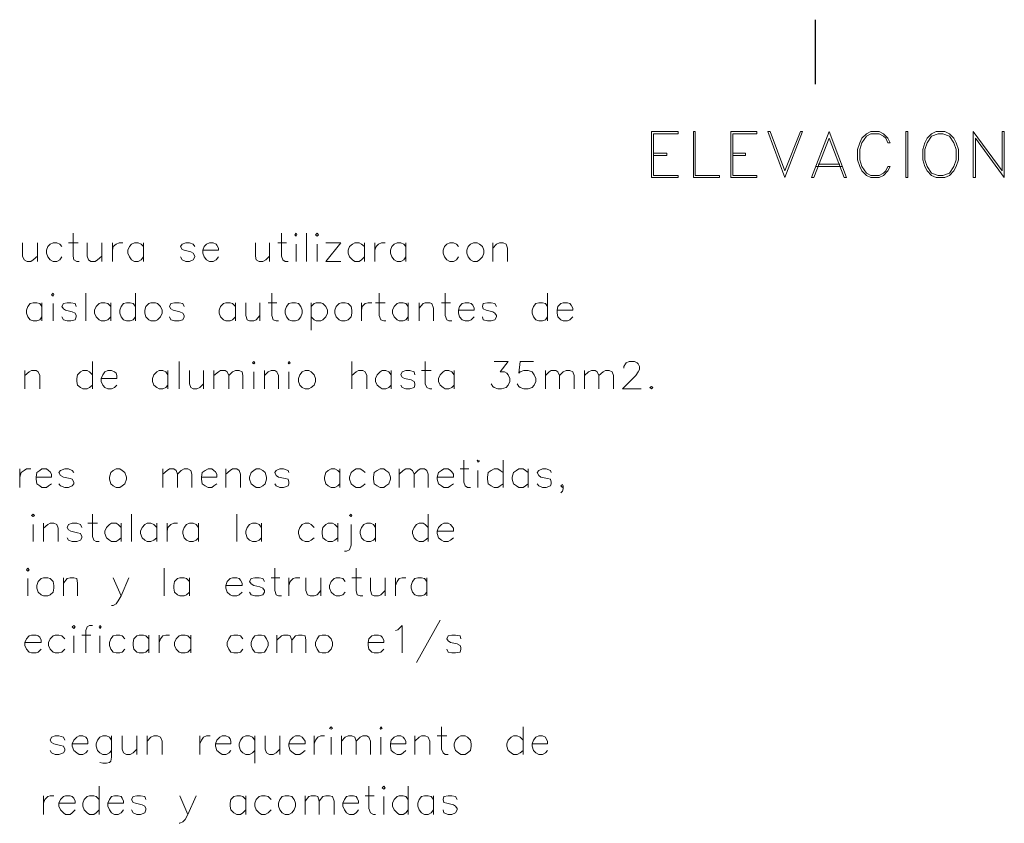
# Paper-space layout 'DGE_BT_001' of a CAD drawing. Header units: millimetres. Extents: x 8 to 202, y 3 to 294.
# Tile 7 of 18: x 38 to 94, y 98 to 144. Entities that reach past the tile are written whole.
import ezdxf

# ---------------------------------------------------------------- set-up
doc = ezdxf.new("R2010")
doc.units = ezdxf.units.MM
doc.layers.add('DGE_CONTORNOS', color=7, linetype='Continuous', lineweight=0)
doc.layers.add('DGE_DATOS', color=7, linetype='Continuous', lineweight=0)

# ---------------------------------------------------------------- blocks, each defined once
blk = doc.blocks.new('DGE_BT_001')
at = {"layer": 'DGE_CONTORNOS', "lineweight": 30}
blk.add_lwpolyline([(83.3543, 143.6654), (83.3543, 139.9824)], dxfattribs=at)
at = {"layer": 'DGE_CONTORNOS', "lineweight": 13}
for points in [[(73.9987, 137.273), (73.9987, 134.6484)], [(73.9987, 137.273), (75.5227, 137.273)], [(74.1257, 137.146), (75.5227, 137.146), (75.5227, 137.273)], [(76.4117, 134.6484), (76.4117, 137.273), (76.4963, 137.273), (76.4963, 134.7754), (77.8933, 134.7754), (77.8933, 134.6484), (76.4117, 134.6484)], [(78.5283, 137.273), (78.5283, 134.6484)], [(78.5283, 137.273), (80.01, 137.273)], [(78.6553, 137.146), (80.01, 137.146), (80.01, 137.273)], [(81.6187, 134.6484), (80.645, 137.273), (80.772, 137.273), (81.6187, 135.0294)], [(82.6347, 137.273), (82.5077, 137.273), (81.6187, 135.0294)], [(82.6347, 137.273), (81.6187, 134.6484)], [(84.1587, 137.273), (83.1427, 134.6484)], [(84.1587, 136.892), (85.0053, 134.6484), (85.1323, 134.6484), (84.1587, 137.273)], [(87.63, 136.638), (87.503, 136.892), (87.249, 137.146), (86.995, 137.273), (86.5293, 137.273), (86.2753, 137.146), (86.0213, 136.892), (85.8943, 136.638), (85.7673, 136.257), (85.7673, 135.6644), (85.8943, 135.2834), (86.0213, 135.0294), (86.2753, 134.7754), (86.5293, 134.6484), (86.995, 134.6484), (87.249, 134.7754), (87.503, 135.0294), (87.63, 135.2834)], [(88.519, 137.273), (88.519, 134.6484), (88.646, 134.6484)], [(88.519, 137.273), (88.646, 137.273), (88.646, 134.6484)], [(90.2547, 137.273), (90.0007, 137.146), (89.7467, 136.892), (89.6197, 136.638), (89.4927, 136.257), (89.4927, 135.6644), (89.6197, 135.2834), (89.7467, 135.0294), (90.0007, 134.7754), (90.2547, 134.6484), (90.7627, 134.6484), (91.0167, 134.7754), (91.2707, 135.0294), (91.3977, 135.2834), (91.5247, 135.6644), (91.5247, 136.257), (91.3977, 136.638), (91.2707, 136.892), (91.0167, 137.146), (90.7627, 137.273), (90.2547, 137.273)], [(92.3713, 137.273), (92.3713, 134.6484)], [(92.3713, 137.273), (94.0223, 135.0294), (94.0223, 137.273), (94.1493, 137.273), (94.1493, 134.6484)], [(74.1257, 137.146), (74.1257, 134.7754)], [(78.6553, 137.146), (78.6553, 134.7754)], [(84.1587, 136.892), (83.2697, 134.6484), (83.1427, 134.6484)], [(87.63, 136.638), (87.503, 136.638), (87.376, 136.892), (87.249, 137.019), (86.995, 137.146), (86.5293, 137.146), (86.2753, 137.019), (86.0213, 136.638), (85.8943, 136.257), (85.8943, 135.6644), (86.0213, 135.2834), (86.2753, 134.9024), (86.5293, 134.7754), (86.995, 134.7754), (87.249, 134.9024), (87.376, 135.0294), (87.503, 135.2834), (87.63, 135.2834)], [(90.3817, 137.146), (90.0007, 137.019), (89.7467, 136.638), (89.6197, 136.257), (89.6197, 135.6644), (89.7467, 135.2834), (90.0007, 134.9024), (90.3817, 134.7754), (90.6357, 134.7754), (91.0167, 134.9024), (91.2707, 135.2834), (91.3977, 135.6644), (91.3977, 136.257), (91.2707, 136.638), (91.0167, 137.019), (90.6357, 137.146), (90.3817, 137.146)], [(92.4983, 136.892), (92.4983, 134.6484), (92.3713, 134.6484)], [(92.4983, 136.892), (94.1493, 134.6484)], [(74.1257, 136.0454), (74.8877, 136.0454), (74.8877, 135.9184), (74.1257, 135.9184)], [(78.6553, 136.0454), (79.375, 136.0454), (79.375, 135.9184), (78.6553, 135.9184)], [(83.3967, 135.2834), (84.8783, 135.2834)], [(83.5237, 135.4104), (84.7513, 135.4104)], [(74.1257, 134.7754), (75.5227, 134.7754), (75.5227, 134.6484), (73.9987, 134.6484)], [(78.6553, 134.7754), (80.01, 134.7754), (80.01, 134.6484), (78.5283, 134.6484)], [(40.9787, 131.4734), (40.9787, 130.161), (41.021, 129.9494), (41.1903, 129.8647), (41.3173, 129.8647)], [(52.8743, 131.4734), (52.8743, 130.161), (52.959, 129.9494), (53.086, 129.8647), (53.2553, 129.8647)], [(53.6363, 131.3887), (53.721, 131.4734), (53.7633, 131.3887), (53.721, 131.304), (53.6363, 131.3887)], [(54.3137, 131.4734), (54.3137, 129.8647)], [(54.8217, 131.3887), (54.9063, 131.4734), (54.991, 131.3887), (54.9063, 131.304), (54.8217, 131.3887)], [(38.1, 130.923), (38.1, 130.161), (38.1847, 129.9494), (38.354, 129.8647), (38.5657, 129.8647), (38.6927, 129.9494), (38.9467, 130.161)], [(38.9467, 130.923), (38.9467, 129.8647)], [(40.3437, 130.7114), (40.2167, 130.8384), (40.0473, 130.923), (39.8357, 130.923), (39.6663, 130.8384), (39.5393, 130.7114), (39.4547, 130.4997), (39.4547, 130.3304), (39.5393, 130.1187), (39.6663, 129.9494), (39.8357, 129.8647), (40.0473, 129.8647), (40.2167, 129.9494), (40.3437, 130.1187)], [(40.7247, 130.923), (41.275, 130.923)], [(41.783, 130.923), (41.783, 130.161), (41.8677, 129.9494), (41.9947, 129.8647), (42.2487, 129.8647), (42.3757, 129.9494), (42.6297, 130.161)], [(42.6297, 130.923), (42.6297, 129.8647)], [(43.2223, 130.923), (43.2223, 129.8647)], [(43.2223, 130.4997), (43.2647, 130.7114), (43.434, 130.8384), (43.6033, 130.923), (43.815, 130.923)], [(45.0003, 130.7114), (44.8733, 130.8384), (44.704, 130.923), (44.4923, 130.923), (44.323, 130.8384), (44.196, 130.7114), (44.1113, 130.4997), (44.1113, 130.3304), (44.196, 130.1187), (44.323, 129.9494), (44.4923, 129.8647), (44.704, 129.8647), (44.8733, 129.9494), (45.0003, 130.1187)], [(45.0003, 130.923), (45.0003, 129.8647)], [(47.9213, 130.7114), (47.8367, 130.8384), (47.625, 130.923), (47.4133, 130.923), (47.2017, 130.8384), (47.117, 130.7114), (47.2017, 130.542), (47.3287, 130.4997), (47.7097, 130.415), (47.8367, 130.3304), (47.9213, 130.161), (47.9213, 130.1187), (47.8367, 129.9494), (47.625, 129.8647), (47.4133, 129.8647), (47.2017, 129.9494), (47.117, 130.1187)], [(48.387, 130.4997), (49.276, 130.4997), (49.276, 130.6267), (49.1913, 130.796), (49.149, 130.8384), (48.9797, 130.923), (48.768, 130.923), (48.5987, 130.8384), (48.4717, 130.7114), (48.387, 130.4997), (48.387, 130.3304), (48.4717, 130.1187), (48.5987, 129.9494), (48.768, 129.8647), (48.9797, 129.8647), (49.149, 129.9494), (49.276, 130.1187)], [(51.3927, 130.923), (51.3927, 130.161), (51.435, 129.9494), (51.6043, 129.8647), (51.816, 129.8647), (51.9853, 129.9494), (52.197, 130.161)], [(52.197, 130.923), (52.197, 129.8647)], [(52.6627, 130.923), (53.1707, 130.923)], [(53.721, 130.8384), (53.721, 129.8647)], [(54.9063, 130.8384), (54.9063, 129.8647)], [(55.4143, 129.8647), (56.261, 130.923), (55.4143, 130.923)], [(57.6157, 130.7114), (57.4463, 130.8384), (57.3193, 130.923), (57.0653, 130.923), (56.9383, 130.8384), (56.769, 130.7114), (56.6843, 130.4997), (56.6843, 130.3304), (56.769, 130.1187), (56.9383, 129.9494), (57.0653, 129.8647), (57.3193, 129.8647), (57.4463, 129.9494), (57.6157, 130.1187)], [(57.6157, 130.923), (57.6157, 129.8647)], [(58.2083, 130.923), (58.2083, 129.8647)], [(58.2083, 130.4997), (58.293, 130.7114), (58.42, 130.8384), (58.5893, 130.923), (58.801, 130.923)], [(59.9863, 130.7114), (59.8593, 130.8384), (59.69, 130.923), (59.4783, 130.923), (59.309, 130.8384), (59.182, 130.7114), (59.0973, 130.4997), (59.0973, 130.3304), (59.182, 130.1187), (59.309, 129.9494), (59.4783, 129.8647), (59.69, 129.8647), (59.8593, 129.9494), (59.9863, 130.1187)], [(59.9863, 130.923), (59.9863, 129.8647)], [(62.992, 130.7114), (62.865, 130.8384), (62.6957, 130.923), (62.484, 130.923), (62.3147, 130.8384), (62.1877, 130.7114), (62.103, 130.4997), (62.103, 130.3304), (62.1877, 130.1187), (62.3147, 129.9494), (62.484, 129.8647), (62.6957, 129.8647), (62.865, 129.9494), (62.992, 130.1187)], [(63.8387, 130.923), (63.6693, 130.8384), (63.5423, 130.7114), (63.4577, 130.4997), (63.4577, 130.3304), (63.5423, 130.1187), (63.6693, 129.9494), (63.8387, 129.8647), (64.0503, 129.8647), (64.1773, 129.9494), (64.3467, 130.1187), (64.4313, 130.3304), (64.4313, 130.4997), (64.3467, 130.7114), (64.1773, 130.8384), (64.0503, 130.923), (63.8387, 130.923)], [(64.9393, 130.923), (64.9393, 129.8647)], [(64.9393, 130.6267), (65.151, 130.8384), (65.3203, 130.923), (65.532, 130.923), (65.7013, 130.8384), (65.786, 130.6267), (65.786, 129.8647)], [(55.4143, 129.8647), (56.261, 129.8647)], [(39.751, 127.9597), (39.8357, 128.0444), (39.878, 127.9597), (39.8357, 127.875), (39.751, 127.9597)], [(41.6983, 128.0444), (41.6983, 126.478)], [(44.5347, 128.0444), (44.5347, 126.478)], [(52.324, 128.0444), (52.324, 126.7744), (52.4087, 126.5204), (52.578, 126.478), (52.705, 126.478)], [(58.4623, 128.0444), (58.4623, 126.7744), (58.547, 126.5204), (58.7163, 126.478), (58.8433, 126.478)], [(62.23, 128.0444), (62.23, 126.7744), (62.3147, 126.5204), (62.4417, 126.478), (62.611, 126.478)], [(68.072, 128.0444), (68.072, 126.478)], [(39.2007, 127.2824), (39.0737, 127.4517), (38.9043, 127.494), (38.6927, 127.494), (38.5233, 127.4517), (38.3963, 127.2824), (38.3117, 127.0707), (38.3117, 126.9014), (38.3963, 126.6897), (38.5233, 126.5204), (38.6927, 126.478), (38.9043, 126.478), (39.0737, 126.5204), (39.2007, 126.6897)], [(39.2007, 127.494), (39.2007, 126.478)], [(39.8357, 127.4517), (39.8357, 126.478)], [(41.148, 127.2824), (41.1057, 127.4517), (40.8517, 127.494), (40.64, 127.494), (40.4283, 127.4517), (40.3437, 127.2824), (40.4283, 127.1554), (40.5553, 127.0707), (40.9363, 126.986), (41.1057, 126.9014), (41.148, 126.7744), (41.148, 126.6897), (41.1057, 126.5204), (40.8517, 126.478), (40.64, 126.478), (40.4283, 126.5204), (40.3437, 126.6897)], [(43.1377, 127.2824), (42.9683, 127.4517), (42.799, 127.494), (42.5873, 127.494), (42.4603, 127.4517), (42.291, 127.2824), (42.2063, 127.0707), (42.2063, 126.9014), (42.291, 126.6897), (42.4603, 126.5204), (42.5873, 126.478), (42.799, 126.478), (42.9683, 126.5204), (43.1377, 126.6897)], [(43.1377, 127.494), (43.1377, 126.478)], [(44.5347, 127.2824), (44.4077, 127.4517), (44.2383, 127.494), (44.0267, 127.494), (43.8573, 127.4517), (43.7303, 127.2824), (43.6457, 127.0707), (43.6457, 126.9014), (43.7303, 126.6897), (43.8573, 126.5204), (44.0267, 126.478), (44.2383, 126.478), (44.4077, 126.5204), (44.5347, 126.6897)], [(45.4237, 127.494), (45.2967, 127.4517), (45.1273, 127.2824), (45.085, 127.0707), (45.085, 126.9014), (45.1273, 126.6897), (45.2967, 126.5204), (45.4237, 126.478), (45.6777, 126.478), (45.8047, 126.5204), (45.974, 126.6897), (46.0587, 126.9014), (46.0587, 127.0707), (45.974, 127.2824), (45.8047, 127.4517), (45.6777, 127.494), (45.4237, 127.494)], [(47.3287, 127.2824), (47.244, 127.4517), (47.0323, 127.494), (46.7783, 127.494), (46.5667, 127.4517), (46.482, 127.2824), (46.5667, 127.1554), (46.6937, 127.0707), (47.0747, 126.986), (47.244, 126.9014), (47.3287, 126.7744), (47.3287, 126.6897), (47.244, 126.5204), (47.0323, 126.478), (46.7783, 126.478), (46.5667, 126.5204), (46.482, 126.6897)], [(50.2497, 127.2824), (50.0803, 127.4517), (49.9533, 127.494), (49.6993, 127.494), (49.5723, 127.4517), (49.403, 127.2824), (49.3183, 127.0707), (49.3183, 126.9014), (49.403, 126.6897), (49.5723, 126.5204), (49.6993, 126.478), (49.9533, 126.478), (50.0803, 126.5204), (50.2497, 126.6897)], [(50.2497, 127.494), (50.2497, 126.478)], [(50.8423, 127.494), (50.8423, 126.7744), (50.927, 126.5204), (51.054, 126.478), (51.308, 126.478), (51.435, 126.5204), (51.6467, 126.7744)], [(51.6467, 127.494), (51.6467, 126.478)], [(52.1123, 127.494), (52.6203, 127.494)], [(53.467, 127.494), (53.2977, 127.4517), (53.1707, 127.2824), (53.086, 127.0707), (53.086, 126.9014), (53.1707, 126.6897), (53.2977, 126.5204), (53.467, 126.478), (53.6787, 126.478), (53.848, 126.5204), (53.975, 126.6897), (54.0597, 126.9014), (54.0597, 127.0707), (53.975, 127.2824), (53.848, 127.4517), (53.6787, 127.494), (53.467, 127.494)], [(54.5677, 127.494), (54.5677, 125.9277)], [(54.5677, 127.2824), (54.737, 127.4517), (54.864, 127.494), (55.118, 127.494), (55.245, 127.4517), (55.4143, 127.2824), (55.499, 127.0707), (55.499, 126.9014), (55.4143, 126.6897), (55.245, 126.5204), (55.118, 126.478), (54.864, 126.478), (54.737, 126.5204), (54.5677, 126.6897)], [(56.3033, 127.494), (56.1763, 127.4517), (56.007, 127.2824), (55.9223, 127.0707), (55.9223, 126.9014), (56.007, 126.6897), (56.1763, 126.5204), (56.3033, 126.478), (56.515, 126.478), (56.6843, 126.5204), (56.8537, 126.6897), (56.896, 126.9014), (56.896, 127.0707), (56.8537, 127.2824), (56.6843, 127.4517), (56.515, 127.494), (56.3033, 127.494)], [(57.4463, 127.494), (57.4463, 126.478)], [(57.4463, 127.0707), (57.4887, 127.2824), (57.658, 127.4517), (57.8273, 127.494), (58.039, 127.494)], [(58.2507, 127.494), (58.801, 127.494)], [(60.1133, 127.2824), (59.9863, 127.4517), (59.817, 127.494), (59.6053, 127.494), (59.4783, 127.4517), (59.309, 127.2824), (59.2243, 127.0707), (59.2243, 126.9014), (59.309, 126.6897), (59.4783, 126.5204), (59.6053, 126.478), (59.817, 126.478), (59.9863, 126.5204), (60.1133, 126.6897)], [(60.1133, 127.494), (60.1133, 126.478)], [(60.7483, 127.494), (60.7483, 126.478)], [(60.7483, 127.1977), (60.96, 127.4517), (61.087, 127.494), (61.341, 127.494), (61.468, 127.4517), (61.5527, 127.1977), (61.5527, 126.478)], [(62.0183, 127.494), (62.5263, 127.494)], [(62.992, 127.0707), (63.881, 127.0707), (63.881, 127.1977), (63.7963, 127.367), (63.7117, 127.4517), (63.5847, 127.494), (63.373, 127.494), (63.2037, 127.4517), (63.0343, 127.2824), (62.992, 127.0707), (62.992, 126.9014), (63.0343, 126.6897), (63.2037, 126.5204), (63.373, 126.478), (63.5847, 126.478), (63.7117, 126.5204), (63.881, 126.6897)], [(65.151, 127.2824), (65.0663, 127.4517), (64.8547, 127.494), (64.643, 127.494), (64.389, 127.4517), (64.3467, 127.2824), (64.389, 127.1554), (64.5583, 127.0707), (64.9393, 126.986), (65.0663, 126.9014), (65.151, 126.7744), (65.151, 126.6897), (65.0663, 126.5204), (64.8547, 126.478), (64.643, 126.478), (64.389, 126.5204), (64.3467, 126.6897)], [(68.072, 127.2824), (67.945, 127.4517), (67.7757, 127.494), (67.564, 127.494), (67.3947, 127.4517), (67.2677, 127.2824), (67.183, 127.0707), (67.183, 126.9014), (67.2677, 126.6897), (67.3947, 126.5204), (67.564, 126.478), (67.7757, 126.478), (67.945, 126.5204), (68.072, 126.6897)], [(68.6223, 127.0707), (69.5113, 127.0707), (69.5113, 127.1977), (69.4267, 127.367), (69.342, 127.4517), (69.215, 127.494), (68.961, 127.494), (68.834, 127.4517), (68.6647, 127.2824), (68.6223, 127.0707), (68.6223, 126.9014), (68.6647, 126.6897), (68.834, 126.5204), (68.961, 126.478), (69.215, 126.478), (69.342, 126.5204), (69.5113, 126.6897)], [(42.0793, 124.1497), (42.0793, 122.5834)], [(47.0323, 124.1497), (47.0323, 122.5834)], [(51.2233, 124.065), (51.308, 124.1497), (51.3503, 124.065), (51.308, 124.0227), (51.2233, 124.065)], [(53.2553, 124.065), (53.2977, 124.1497), (53.3823, 124.065), (53.2977, 124.0227), (53.2553, 124.065)], [(56.896, 124.1497), (56.896, 122.5834)], [(61.087, 124.1497), (61.087, 122.8797), (61.1717, 122.668), (61.341, 122.5834), (61.468, 122.5834)], [(65.024, 124.1497), (65.8283, 124.1497), (65.3627, 123.557), (65.6167, 123.557), (65.7437, 123.4724), (65.8283, 123.3877), (65.913, 123.176), (65.913, 123.0067), (65.8283, 122.795), (65.7013, 122.668), (65.4473, 122.5834), (65.2357, 122.5834), (65.024, 122.668), (64.9393, 122.7104), (64.8547, 122.8797)], [(67.2677, 124.1497), (66.5057, 124.1497), (66.421, 123.4724), (66.5057, 123.557), (66.7173, 123.6417), (66.9713, 123.6417), (67.183, 123.557), (67.31, 123.3877), (67.3947, 123.176), (67.3947, 123.0067), (67.31, 122.795), (67.183, 122.668), (66.9713, 122.5834), (66.7173, 122.5834), (66.5057, 122.668), (66.421, 122.7104), (66.3363, 122.8797)], [(72.4323, 123.7687), (72.4323, 123.8534), (72.517, 124.0227), (72.5593, 124.065), (72.7287, 124.1497), (73.025, 124.1497), (73.1943, 124.065), (73.2367, 124.0227), (73.3213, 123.8534), (73.3213, 123.684), (73.2367, 123.557), (73.1097, 123.3454), (72.3477, 122.5834), (73.406, 122.5834)], [(38.227, 123.6417), (38.227, 122.5834)], [(38.227, 123.3454), (38.481, 123.557), (38.608, 123.6417), (38.862, 123.6417), (38.989, 123.557), (39.0737, 123.3454), (39.0737, 122.5834)], [(42.0793, 123.3877), (41.91, 123.557), (41.783, 123.6417), (41.529, 123.6417), (41.402, 123.557), (41.2327, 123.3877), (41.1903, 123.176), (41.1903, 123.0067), (41.2327, 122.795), (41.402, 122.668), (41.529, 122.5834), (41.783, 122.5834), (41.91, 122.668), (42.0793, 122.795)], [(42.5873, 123.176), (43.4763, 123.176), (43.4763, 123.3454), (43.434, 123.4724), (43.3493, 123.557), (43.18, 123.6417), (42.9683, 123.6417), (42.799, 123.557), (42.672, 123.3877), (42.5873, 123.176), (42.5873, 123.0067), (42.672, 122.795), (42.799, 122.668), (42.9683, 122.5834), (43.18, 122.5834), (43.3493, 122.668), (43.4763, 122.795)], [(46.3973, 123.3877), (46.2703, 123.557), (46.101, 123.6417), (45.8893, 123.6417), (45.7623, 123.557), (45.593, 123.3877), (45.5083, 123.176), (45.5083, 123.0067), (45.593, 122.795), (45.7623, 122.668), (45.8893, 122.5834), (46.101, 122.5834), (46.2703, 122.668), (46.3973, 122.795)], [(46.3973, 123.6417), (46.3973, 122.5834)], [(47.625, 123.6417), (47.625, 122.8797), (47.7097, 122.668), (47.8367, 122.5834), (48.0483, 122.5834), (48.2177, 122.668), (48.4293, 122.8797)], [(48.4293, 123.6417), (48.4293, 122.5834)], [(49.022, 123.6417), (49.022, 122.5834)], [(49.022, 123.3454), (49.276, 123.557), (49.403, 123.6417), (49.657, 123.6417), (49.784, 123.557), (49.8687, 123.3454), (49.8687, 122.5834)], [(49.8687, 123.3454), (50.0803, 123.557), (50.2497, 123.6417), (50.4613, 123.6417), (50.6307, 123.557), (50.673, 123.3454), (50.673, 122.5834)], [(51.308, 123.557), (51.308, 122.5834)], [(51.9007, 123.6417), (51.9007, 122.5834)], [(51.9007, 123.3454), (52.1123, 123.557), (52.2817, 123.6417), (52.4933, 123.6417), (52.6203, 123.557), (52.705, 123.3454), (52.705, 122.5834)], [(53.2977, 123.557), (53.2977, 122.5834)], [(54.229, 123.6417), (54.0597, 123.557), (53.9327, 123.3877), (53.848, 123.176), (53.848, 123.0067), (53.9327, 122.795), (54.0597, 122.668), (54.229, 122.5834), (54.4407, 122.5834), (54.5677, 122.668), (54.737, 122.795), (54.8217, 123.0067), (54.8217, 123.176), (54.737, 123.3877), (54.5677, 123.557), (54.4407, 123.6417), (54.229, 123.6417)], [(56.896, 123.3454), (57.15, 123.557), (57.277, 123.6417), (57.531, 123.6417), (57.658, 123.557), (57.7427, 123.3454), (57.7427, 122.5834)], [(59.1397, 123.3877), (59.0127, 123.557), (58.8433, 123.6417), (58.6317, 123.6417), (58.5047, 123.557), (58.3353, 123.3877), (58.2507, 123.176), (58.2507, 123.0067), (58.3353, 122.795), (58.5047, 122.668), (58.6317, 122.5834), (58.8433, 122.5834), (59.0127, 122.668), (59.1397, 122.795)], [(59.1397, 123.6417), (59.1397, 122.5834)], [(60.4943, 123.3877), (60.452, 123.557), (60.198, 123.6417), (59.9863, 123.6417), (59.7747, 123.557), (59.69, 123.3877), (59.7747, 123.2607), (59.9017, 123.176), (60.2827, 123.0914), (60.452, 123.0067), (60.4943, 122.8797), (60.4943, 122.795), (60.452, 122.668), (60.198, 122.5834), (59.9863, 122.5834), (59.7747, 122.668), (59.69, 122.795)], [(60.8753, 123.6417), (61.4257, 123.6417)], [(62.738, 123.3877), (62.611, 123.557), (62.4417, 123.6417), (62.23, 123.6417), (62.103, 123.557), (61.9337, 123.3877), (61.849, 123.176), (61.849, 123.0067), (61.9337, 122.795), (62.103, 122.668), (62.23, 122.5834), (62.4417, 122.5834), (62.611, 122.668), (62.738, 122.795)], [(62.738, 123.6417), (62.738, 122.5834)], [(67.945, 123.6417), (67.945, 122.5834)], [(67.945, 123.3454), (68.1567, 123.557), (68.2837, 123.6417), (68.5377, 123.6417), (68.6647, 123.557), (68.7493, 123.3454), (68.7493, 122.5834)], [(68.7493, 123.3454), (68.961, 123.557), (69.1303, 123.6417), (69.342, 123.6417), (69.5113, 123.557), (69.596, 123.3454), (69.596, 122.5834)], [(70.1887, 123.6417), (70.1887, 122.5834)], [(70.1887, 123.3454), (70.4003, 123.557), (70.5697, 123.6417), (70.7813, 123.6417), (70.9083, 123.557), (70.993, 123.3454), (70.993, 122.5834)], [(70.993, 123.3454), (71.247, 123.557), (71.374, 123.6417), (71.5857, 123.6417), (71.755, 123.557), (71.8397, 123.3454), (71.8397, 122.5834)], [(73.9987, 122.7104), (74.0833, 122.668), (73.9987, 122.5834), (73.914, 122.668), (73.9987, 122.7104)], [(63.2883, 118.5194), (63.2883, 117.2494), (63.373, 117.0377), (63.5, 116.953), (63.6693, 116.953)], [(64.0503, 118.477), (64.0927, 118.5194), (64.1773, 118.477), (64.0927, 118.3924), (64.0503, 118.477)], [(65.532, 118.5194), (65.532, 116.953)], [(37.9307, 118.0114), (37.9307, 116.953)], [(37.9307, 117.5457), (38.0153, 117.7997), (38.1847, 117.9267), (38.3117, 118.0114), (38.5657, 118.0114)], [(38.862, 117.5457), (39.751, 117.5457), (39.751, 117.715), (39.6663, 117.842), (39.5817, 117.9267), (39.4547, 118.0114), (39.2007, 118.0114), (39.0737, 117.9267), (38.9043, 117.7997), (38.862, 117.5457), (38.862, 117.4187), (38.9043, 117.1647), (39.0737, 117.0377), (39.2007, 116.953), (39.4547, 116.953), (39.5817, 117.0377), (39.751, 117.1647)], [(41.021, 117.7997), (40.9363, 117.9267), (40.7247, 118.0114), (40.513, 118.0114), (40.259, 117.9267), (40.1743, 117.7997), (40.259, 117.6304), (40.4283, 117.5457), (40.8093, 117.461), (40.9363, 117.4187), (41.021, 117.2494), (41.021, 117.1647), (40.9363, 117.0377), (40.7247, 116.953), (40.513, 116.953), (40.259, 117.0377), (40.1743, 117.1647)], [(43.434, 118.0114), (43.2647, 117.9267), (43.1377, 117.7997), (43.053, 117.5457), (43.053, 117.4187), (43.1377, 117.1647), (43.2647, 117.0377), (43.434, 116.953), (43.6457, 116.953), (43.7727, 117.0377), (43.942, 117.1647), (44.0267, 117.4187), (44.0267, 117.5457), (43.942, 117.7997), (43.7727, 117.9267), (43.6457, 118.0114), (43.434, 118.0114)], [(46.101, 118.0114), (46.101, 116.953)], [(46.101, 117.715), (46.355, 117.9267), (46.482, 118.0114), (46.736, 118.0114), (46.863, 117.9267), (46.9477, 117.715), (46.9477, 116.953)], [(46.9477, 117.715), (47.1593, 117.9267), (47.3287, 118.0114), (47.5403, 118.0114), (47.7097, 117.9267), (47.752, 117.715), (47.752, 116.953)], [(48.3023, 117.5457), (49.1913, 117.5457), (49.1913, 117.715), (49.1067, 117.842), (49.022, 117.9267), (48.895, 118.0114), (48.6833, 118.0114), (48.514, 117.9267), (48.3447, 117.7997), (48.3023, 117.5457), (48.3023, 117.4187), (48.3447, 117.1647), (48.514, 117.0377), (48.6833, 116.953), (48.895, 116.953), (49.022, 117.0377), (49.1913, 117.1647)], [(49.6993, 118.0114), (49.6993, 116.953)], [(49.6993, 117.715), (49.9533, 117.9267), (50.0803, 118.0114), (50.3343, 118.0114), (50.4613, 117.9267), (50.546, 117.715), (50.546, 116.953)], [(51.435, 118.0114), (51.308, 117.9267), (51.1387, 117.7997), (51.054, 117.5457), (51.054, 117.4187), (51.1387, 117.1647), (51.308, 117.0377), (51.435, 116.953), (51.6467, 116.953), (51.816, 117.0377), (51.943, 117.1647), (52.0277, 117.4187), (52.0277, 117.5457), (51.943, 117.7997), (51.816, 117.9267), (51.6467, 118.0114), (51.435, 118.0114)], [(53.2977, 117.7997), (53.2553, 117.9267), (53.0013, 118.0114), (52.7897, 118.0114), (52.578, 117.9267), (52.4933, 117.7997), (52.578, 117.6304), (52.705, 117.5457), (53.086, 117.461), (53.2553, 117.4187), (53.2977, 117.2494), (53.2977, 117.1647), (53.2553, 117.0377), (53.0013, 116.953), (52.7897, 116.953), (52.578, 117.0377), (52.4933, 117.1647)], [(56.2187, 117.7997), (56.0917, 117.9267), (55.9223, 118.0114), (55.7107, 118.0114), (55.5413, 117.9267), (55.4143, 117.7997), (55.3297, 117.5457), (55.3297, 117.4187), (55.4143, 117.1647), (55.5413, 117.0377), (55.7107, 116.953), (55.9223, 116.953), (56.0917, 117.0377), (56.2187, 117.1647)], [(56.2187, 118.0114), (56.2187, 116.953)], [(57.658, 117.7997), (57.531, 117.9267), (57.3617, 118.0114), (57.15, 118.0114), (56.9807, 117.9267), (56.8537, 117.7997), (56.769, 117.5457), (56.769, 117.4187), (56.8537, 117.1647), (56.9807, 117.0377), (57.15, 116.953), (57.3617, 116.953), (57.531, 117.0377), (57.658, 117.1647)], [(58.5047, 118.0114), (58.3353, 117.9267), (58.166, 117.7997), (58.1237, 117.5457), (58.1237, 117.4187), (58.166, 117.1647), (58.3353, 117.0377), (58.5047, 116.953), (58.7163, 116.953), (58.8433, 117.0377), (59.0127, 117.1647), (59.0973, 117.4187), (59.0973, 117.5457), (59.0127, 117.7997), (58.8433, 117.9267), (58.7163, 118.0114), (58.5047, 118.0114)], [(59.6053, 118.0114), (59.6053, 116.953)], [(59.6053, 117.715), (59.817, 117.9267), (59.9863, 118.0114), (60.198, 118.0114), (60.3673, 117.9267), (60.452, 117.715), (60.452, 116.953)], [(60.452, 117.715), (60.6637, 117.9267), (60.7907, 118.0114), (61.0447, 118.0114), (61.1717, 117.9267), (61.2563, 117.715), (61.2563, 116.953)], [(61.7643, 117.5457), (62.6957, 117.5457), (62.6957, 117.715), (62.611, 117.842), (62.5263, 117.9267), (62.3993, 118.0114), (62.1453, 118.0114), (62.0183, 117.9267), (61.849, 117.7997), (61.7643, 117.5457), (61.7643, 117.4187), (61.849, 117.1647), (62.0183, 117.0377), (62.1453, 116.953), (62.3993, 116.953), (62.5263, 117.0377), (62.6957, 117.1647)], [(63.0767, 118.0114), (63.5847, 118.0114)], [(64.0927, 117.9267), (64.0927, 116.953)], [(65.532, 117.7997), (65.3627, 117.9267), (65.2357, 118.0114), (65.024, 118.0114), (64.8547, 117.9267), (64.6853, 117.7997), (64.643, 117.5457), (64.643, 117.4187), (64.6853, 117.1647), (64.8547, 117.0377), (65.024, 116.953), (65.2357, 116.953), (65.3627, 117.0377), (65.532, 117.1647)], [(66.9713, 117.7997), (66.802, 117.9267), (66.675, 118.0114), (66.421, 118.0114), (66.294, 117.9267), (66.1247, 117.7997), (66.04, 117.5457), (66.04, 117.4187), (66.1247, 117.1647), (66.294, 117.0377), (66.421, 116.953), (66.675, 116.953), (66.802, 117.0377), (66.9713, 117.1647)], [(66.9713, 118.0114), (66.9713, 116.953)], [(68.2837, 117.7997), (68.2413, 117.9267), (67.9873, 118.0114), (67.7757, 118.0114), (67.564, 117.9267), (67.4793, 117.7997), (67.564, 117.6304), (67.691, 117.5457), (68.072, 117.461), (68.2413, 117.4187), (68.2837, 117.2494), (68.2837, 117.1647), (68.2413, 117.0377), (67.9873, 116.953), (67.7757, 116.953), (67.564, 117.0377), (67.4793, 117.1647)], [(68.961, 117.0377), (68.9187, 117.1224), (68.834, 117.0377), (68.9187, 116.953), (68.961, 117.0377), (68.961, 116.8684), (68.9187, 116.7414), (68.834, 116.6567)], [(38.608, 115.3444), (38.6927, 115.429), (38.7773, 115.3444), (38.6927, 115.302), (38.608, 115.3444)], [(42.0793, 115.429), (42.0793, 114.159), (42.164, 113.9474), (42.291, 113.8627), (42.4603, 113.8627)], [(44.323, 115.429), (44.323, 113.8627)], [(50.3343, 115.429), (50.3343, 113.8627)], [(56.769, 115.3444), (56.8537, 115.429), (56.896, 115.3444), (56.8537, 115.302), (56.769, 115.3444)], [(61.2563, 115.429), (61.2563, 113.8627)], [(38.6927, 114.8364), (38.6927, 113.8627)], [(39.2853, 114.921), (39.2853, 113.8627)], [(39.2853, 114.6247), (39.5393, 114.8364), (39.6663, 114.921), (39.878, 114.921), (40.0473, 114.8364), (40.132, 114.6247), (40.132, 113.8627)], [(41.4867, 114.667), (41.402, 114.8364), (41.1903, 114.921), (40.9363, 114.921), (40.7247, 114.8364), (40.64, 114.667), (40.7247, 114.54), (40.8517, 114.4554), (41.2327, 114.3707), (41.402, 114.3284), (41.4867, 114.159), (41.4867, 114.0743), (41.402, 113.9474), (41.1903, 113.8627), (40.9363, 113.8627), (40.7247, 113.9474), (40.64, 114.0743)], [(41.8253, 114.921), (42.3757, 114.921)], [(43.7303, 114.667), (43.561, 114.8364), (43.434, 114.921), (43.18, 114.921), (43.053, 114.8364), (42.8837, 114.667), (42.799, 114.4554), (42.799, 114.3284), (42.8837, 114.0743), (43.053, 113.9474), (43.18, 113.8627), (43.434, 113.8627), (43.561, 113.9474), (43.7303, 114.0743)], [(43.7303, 114.921), (43.7303, 113.8627)], [(45.7623, 114.667), (45.593, 114.8364), (45.4237, 114.921), (45.212, 114.921), (45.085, 114.8364), (44.9157, 114.667), (44.831, 114.4554), (44.831, 114.3284), (44.9157, 114.0743), (45.085, 113.9474), (45.212, 113.8627), (45.4237, 113.8627), (45.593, 113.9474), (45.7623, 114.0743)], [(45.7623, 114.921), (45.7623, 113.8627)], [(46.355, 114.921), (46.355, 113.8627)], [(46.355, 114.4554), (46.3973, 114.667), (46.5667, 114.8364), (46.736, 114.921), (46.9477, 114.921)], [(48.133, 114.667), (48.006, 114.8364), (47.8367, 114.921), (47.625, 114.921), (47.4557, 114.8364), (47.3287, 114.667), (47.244, 114.4554), (47.244, 114.3284), (47.3287, 114.0743), (47.4557, 113.9474), (47.625, 113.8627), (47.8367, 113.8627), (48.006, 113.9474), (48.133, 114.0743)], [(48.133, 114.921), (48.133, 113.8627)], [(51.7313, 114.667), (51.6043, 114.8364), (51.435, 114.921), (51.2233, 114.921), (51.054, 114.8364), (50.927, 114.667), (50.8423, 114.4554), (50.8423, 114.3284), (50.927, 114.0743), (51.054, 113.9474), (51.2233, 113.8627), (51.435, 113.8627), (51.6043, 113.9474), (51.7313, 114.0743)], [(51.7313, 114.921), (51.7313, 113.8627)], [(54.737, 114.667), (54.5677, 114.8364), (54.4407, 114.921), (54.229, 114.921), (54.0597, 114.8364), (53.9327, 114.667), (53.848, 114.4554), (53.848, 114.3284), (53.9327, 114.0743), (54.0597, 113.9474), (54.229, 113.8627), (54.4407, 113.8627), (54.5677, 113.9474), (54.737, 114.0743)], [(56.0917, 114.667), (55.9223, 114.8364), (55.7953, 114.921), (55.5413, 114.921), (55.4143, 114.8364), (55.245, 114.667), (55.2027, 114.4554), (55.2027, 114.3284), (55.245, 114.0743), (55.4143, 113.9474), (55.5413, 113.8627), (55.7953, 113.8627), (55.9223, 113.9474), (56.0917, 114.0743)], [(56.0917, 114.921), (56.0917, 113.8627)], [(56.8537, 114.8364), (56.8537, 113.651), (56.769, 113.397), (56.5997, 113.3124), (56.4727, 113.3124)], [(58.2507, 114.667), (58.1237, 114.8364), (57.9543, 114.921), (57.7427, 114.921), (57.5733, 114.8364), (57.4463, 114.667), (57.3617, 114.4554), (57.3617, 114.3284), (57.4463, 114.0743), (57.5733, 113.9474), (57.7427, 113.8627), (57.9543, 113.8627), (58.1237, 113.9474), (58.2507, 114.0743)], [(58.2507, 114.921), (58.2507, 113.8627)], [(61.2563, 114.667), (61.087, 114.8364), (60.96, 114.921), (60.7483, 114.921), (60.579, 114.8364), (60.452, 114.667), (60.3673, 114.4554), (60.3673, 114.3284), (60.452, 114.0743), (60.579, 113.9474), (60.7483, 113.8627), (60.96, 113.8627), (61.087, 113.9474), (61.2563, 114.0743)], [(61.7643, 114.4554), (62.6957, 114.4554), (62.6957, 114.6247), (62.611, 114.7517), (62.5263, 114.8364), (62.3993, 114.921), (62.1453, 114.921), (62.0183, 114.8364), (61.849, 114.667), (61.7643, 114.4554), (61.7643, 114.3284), (61.849, 114.0743), (62.0183, 113.9474), (62.1453, 113.8627), (62.3993, 113.8627), (62.5263, 113.9474), (62.6957, 114.0743)], [(38.3117, 112.254), (38.3963, 112.3387), (38.481, 112.254), (38.3963, 112.1694), (38.3117, 112.254)], [(46.1857, 112.3387), (46.1857, 110.7724)], [(52.4933, 112.3387), (52.4933, 111.0687), (52.578, 110.8147), (52.705, 110.7724), (52.8743, 110.7724)], [(57.15, 112.3387), (57.15, 111.0687), (57.1923, 110.8147), (57.3617, 110.7724), (57.531, 110.7724)], [(38.3963, 111.746), (38.3963, 110.7724)], [(39.2853, 111.7884), (39.1583, 111.746), (38.989, 111.5767), (38.9043, 111.365), (38.9043, 111.1957), (38.989, 110.984), (39.1583, 110.8147), (39.2853, 110.7724), (39.5393, 110.7724), (39.6663, 110.8147), (39.8357, 110.984), (39.878, 111.1957), (39.878, 111.365), (39.8357, 111.5767), (39.6663, 111.746), (39.5393, 111.7884), (39.2853, 111.7884)], [(40.4283, 111.7884), (40.4283, 110.7724)], [(40.4283, 111.492), (40.64, 111.746), (40.8093, 111.7884), (41.021, 111.7884), (41.1903, 111.746), (41.2327, 111.492), (41.2327, 110.7724)], [(43.2647, 111.7884), (43.7303, 110.7724), (44.1537, 111.7884)], [(47.625, 111.5767), (47.4557, 111.746), (47.3287, 111.7884), (47.0747, 111.7884), (46.9477, 111.746), (46.7783, 111.5767), (46.736, 111.365), (46.736, 111.1957), (46.7783, 110.984), (46.9477, 110.8147), (47.0747, 110.7724), (47.3287, 110.7724), (47.4557, 110.8147), (47.625, 110.984)], [(47.625, 111.7884), (47.625, 110.7724)], [(49.6993, 111.365), (50.6307, 111.365), (50.6307, 111.492), (50.546, 111.6614), (50.4613, 111.746), (50.3343, 111.7884), (50.0803, 111.7884), (49.9533, 111.746), (49.784, 111.5767), (49.6993, 111.365), (49.6993, 111.1957), (49.784, 110.984), (49.9533, 110.8147), (50.0803, 110.7724), (50.3343, 110.7724), (50.4613, 110.8147), (50.6307, 110.984)], [(51.9007, 111.5767), (51.816, 111.746), (51.6043, 111.7884), (51.3503, 111.7884), (51.1387, 111.746), (51.054, 111.5767), (51.1387, 111.4497), (51.308, 111.365), (51.6467, 111.2804), (51.816, 111.1957), (51.9007, 111.0687), (51.9007, 110.984), (51.816, 110.8147), (51.6043, 110.7724), (51.3503, 110.7724), (51.1387, 110.8147), (51.054, 110.984)], [(52.2817, 111.7884), (52.7897, 111.7884)], [(53.2977, 111.7884), (53.2977, 110.7724)], [(53.2977, 111.365), (53.3823, 111.5767), (53.5517, 111.746), (53.6787, 111.7884), (53.9327, 111.7884)], [(54.2713, 111.7884), (54.2713, 111.0687), (54.356, 110.8147), (54.5253, 110.7724), (54.737, 110.7724), (54.9063, 110.8147), (55.118, 111.0687)], [(55.118, 111.7884), (55.118, 110.7724)], [(56.515, 111.5767), (56.388, 111.746), (56.2187, 111.7884), (56.007, 111.7884), (55.88, 111.746), (55.7107, 111.5767), (55.626, 111.365), (55.626, 111.1957), (55.7107, 110.984), (55.88, 110.8147), (56.007, 110.7724), (56.2187, 110.7724), (56.388, 110.8147), (56.515, 110.984)], [(56.896, 111.7884), (57.4463, 111.7884)], [(57.9543, 111.7884), (57.9543, 111.0687), (58.039, 110.8147), (58.166, 110.7724), (58.42, 110.7724), (58.547, 110.8147), (58.801, 111.0687)], [(58.801, 111.7884), (58.801, 110.7724)], [(59.3937, 111.7884), (59.3937, 110.7724)], [(59.3937, 111.365), (59.4783, 111.5767), (59.6053, 111.746), (59.7747, 111.7884), (59.9863, 111.7884)], [(61.1717, 111.5767), (61.0447, 111.746), (60.8753, 111.7884), (60.6637, 111.7884), (60.4943, 111.746), (60.3673, 111.5767), (60.2827, 111.365), (60.2827, 111.1957), (60.3673, 110.984), (60.4943, 110.8147), (60.6637, 110.7724), (60.8753, 110.7724), (61.0447, 110.8147), (61.1717, 110.984)], [(61.1717, 111.7884), (61.1717, 110.7724)], [(43.7303, 110.7724), (43.561, 110.476), (43.434, 110.3067), (43.2647, 110.222), (43.18, 110.222)], [(40.9363, 108.9944), (41.021, 109.079), (41.1057, 108.9944), (41.021, 108.9097), (40.9363, 108.9944)], [(42.0793, 109.079), (41.91, 109.079), (41.783, 108.9944), (41.6983, 108.7827), (41.6983, 107.5127)], [(42.4603, 108.9944), (42.5027, 109.079), (42.5873, 108.9944), (42.5027, 108.9097), (42.4603, 108.9944)], [(59.3937, 108.7827), (59.5207, 108.825), (59.7747, 109.079), (59.7747, 107.5127)], [(61.9337, 109.3754), (60.579, 106.9624)], [(38.227, 108.1054), (39.1583, 108.1054), (39.1583, 108.2324), (39.0737, 108.4017), (38.989, 108.4864), (38.862, 108.5287), (38.608, 108.5287), (38.481, 108.4864), (38.3117, 108.317), (38.227, 108.1054), (38.227, 107.936), (38.3117, 107.7243), (38.481, 107.555), (38.608, 107.5127), (38.862, 107.5127), (38.989, 107.555), (39.1583, 107.7243)], [(40.513, 108.317), (40.3437, 108.4864), (40.1743, 108.5287), (39.9627, 108.5287), (39.8357, 108.4864), (39.6663, 108.317), (39.5817, 108.1054), (39.5817, 107.936), (39.6663, 107.7243), (39.8357, 107.555), (39.9627, 107.5127), (40.1743, 107.5127), (40.3437, 107.555), (40.513, 107.7243)], [(41.4867, 108.5287), (41.9947, 108.5287)], [(43.942, 108.317), (43.7727, 108.4864), (43.6457, 108.5287), (43.434, 108.5287), (43.2647, 108.4864), (43.1377, 108.317), (43.053, 108.1054), (43.053, 107.936), (43.1377, 107.7243), (43.2647, 107.555), (43.434, 107.5127), (43.6457, 107.5127), (43.7727, 107.555), (43.942, 107.7243)], [(45.2967, 108.317), (45.1273, 108.4864), (45.0003, 108.5287), (44.7463, 108.5287), (44.6193, 108.4864), (44.45, 108.317), (44.4077, 108.1054), (44.4077, 107.936), (44.45, 107.7243), (44.6193, 107.555), (44.7463, 107.5127), (45.0003, 107.5127), (45.1273, 107.555), (45.2967, 107.7243)], [(45.2967, 108.5287), (45.2967, 107.5127)], [(45.8893, 108.5287), (45.8893, 107.5127)], [(45.8893, 108.1054), (45.974, 108.317), (46.101, 108.4864), (46.2703, 108.5287), (46.482, 108.5287)], [(47.7097, 108.317), (47.5403, 108.4864), (47.371, 108.5287), (47.1593, 108.5287), (47.0323, 108.4864), (46.863, 108.317), (46.7783, 108.1054), (46.7783, 107.936), (46.863, 107.7243), (47.0323, 107.555), (47.1593, 107.5127), (47.371, 107.5127), (47.5403, 107.555), (47.7097, 107.7243)], [(47.7097, 108.5287), (47.7097, 107.5127)], [(50.673, 108.317), (50.546, 108.4864), (50.3767, 108.5287), (50.165, 108.5287), (49.9957, 108.4864), (49.8687, 108.317), (49.784, 108.1054), (49.784, 107.936), (49.8687, 107.7243), (49.9957, 107.555), (50.165, 107.5127), (50.3767, 107.5127), (50.546, 107.555), (50.673, 107.7243)], [(51.5197, 108.5287), (51.3503, 108.4864), (51.2233, 108.317), (51.1387, 108.1054), (51.1387, 107.936), (51.2233, 107.7243), (51.3503, 107.555), (51.5197, 107.5127), (51.7313, 107.5127), (51.9007, 107.555), (52.0277, 107.7243), (52.1123, 107.936), (52.1123, 108.1054), (52.0277, 108.317), (51.9007, 108.4864), (51.7313, 108.5287), (51.5197, 108.5287)], [(52.6203, 108.5287), (52.6203, 107.5127)], [(52.6203, 108.2324), (52.8743, 108.4864), (53.0013, 108.5287), (53.2553, 108.5287), (53.3823, 108.4864), (53.467, 108.2324), (53.467, 107.5127)], [(53.467, 108.2324), (53.6787, 108.4864), (53.848, 108.5287), (54.0597, 108.5287), (54.229, 108.4864), (54.2713, 108.2324), (54.2713, 107.5127)], [(55.2027, 108.5287), (55.0333, 108.4864), (54.9063, 108.317), (54.8217, 108.1054), (54.8217, 107.936), (54.9063, 107.7243), (55.0333, 107.555), (55.2027, 107.5127), (55.4143, 107.5127), (55.5413, 107.555), (55.7107, 107.7243), (55.7953, 107.936), (55.7953, 108.1054), (55.7107, 108.317), (55.5413, 108.4864), (55.4143, 108.5287), (55.2027, 108.5287)], [(57.8273, 108.1054), (58.7163, 108.1054), (58.7163, 108.2324), (58.6317, 108.4017), (58.547, 108.4864), (58.42, 108.5287), (58.166, 108.5287), (58.039, 108.4864), (57.8697, 108.317), (57.8273, 108.1054), (57.8273, 107.936), (57.8697, 107.7243), (58.039, 107.555), (58.166, 107.5127), (58.42, 107.5127), (58.547, 107.555), (58.7163, 107.7243)], [(63.119, 108.317), (63.0767, 108.4864), (62.8227, 108.5287), (62.611, 108.5287), (62.3993, 108.4864), (62.3147, 108.317), (62.3993, 108.19), (62.5263, 108.1054), (62.9073, 108.0207), (63.0767, 107.936), (63.119, 107.809), (63.119, 107.7243), (63.0767, 107.555), (62.8227, 107.5127), (62.611, 107.5127), (62.3993, 107.555), (62.3147, 107.7243)], [(41.021, 108.4864), (41.021, 107.5127)], [(42.5027, 108.4864), (42.5027, 107.5127)], [(55.626, 103.1947), (55.7107, 103.2794), (55.7953, 103.1947), (55.7107, 103.1524), (55.626, 103.1947)], [(58.5047, 103.1947), (58.547, 103.2794), (58.6317, 103.1947), (58.547, 103.1524), (58.5047, 103.1947)], [(62.0183, 103.2794), (62.0183, 102.0094), (62.103, 101.7977), (62.23, 101.713), (62.3993, 101.713)], [(66.675, 103.2794), (66.675, 101.713)], [(40.513, 102.5173), (40.4283, 102.6867), (40.1743, 102.7714), (39.9627, 102.7714), (39.751, 102.6867), (39.6663, 102.5173), (39.751, 102.3903), (39.878, 102.3057), (40.259, 102.221), (40.4283, 102.1787), (40.513, 102.0094), (40.513, 101.9247), (40.4283, 101.7977), (40.1743, 101.713), (39.9627, 101.713), (39.751, 101.7977), (39.6663, 101.9247)], [(40.9363, 102.3057), (41.8253, 102.3057), (41.8253, 102.475), (41.783, 102.602), (41.6983, 102.6867), (41.529, 102.7714), (41.3173, 102.7714), (41.1903, 102.6867), (41.021, 102.5173), (40.9363, 102.3057), (40.9363, 102.1787), (41.021, 101.9247), (41.1903, 101.7977), (41.3173, 101.713), (41.529, 101.713), (41.6983, 101.7977), (41.8253, 101.9247)], [(43.18, 102.5173), (43.053, 102.6867), (42.8837, 102.7714), (42.672, 102.7714), (42.5027, 102.6867), (42.3757, 102.5173), (42.291, 102.3057), (42.291, 102.1787), (42.3757, 101.9247), (42.5027, 101.7977), (42.672, 101.713), (42.8837, 101.713), (43.053, 101.7977), (43.18, 101.9247)], [(43.18, 102.7714), (43.18, 101.5437), (43.1377, 101.332), (43.053, 101.2474), (42.8837, 101.205), (42.672, 101.205), (42.5027, 101.2474)], [(43.7727, 102.7714), (43.7727, 102.0094), (43.8573, 101.7977), (44.0267, 101.713), (44.2383, 101.713), (44.4077, 101.7977), (44.6193, 102.0094)], [(44.6193, 102.7714), (44.6193, 101.713)], [(45.212, 102.7714), (45.212, 101.713)], [(45.212, 102.475), (45.4237, 102.6867), (45.593, 102.7714), (45.8047, 102.7714), (45.974, 102.6867), (46.0587, 102.475), (46.0587, 101.713)], [(48.2177, 102.7714), (48.2177, 101.713)], [(48.2177, 102.3057), (48.3023, 102.5173), (48.4293, 102.6867), (48.5987, 102.7714), (48.8103, 102.7714)], [(49.1067, 102.3057), (49.9957, 102.3057), (49.9957, 102.475), (49.9533, 102.602), (49.8687, 102.6867), (49.6993, 102.7714), (49.4877, 102.7714), (49.3607, 102.6867), (49.1913, 102.5173), (49.1067, 102.3057), (49.1067, 102.1787), (49.1913, 101.9247), (49.3607, 101.7977), (49.4877, 101.713), (49.6993, 101.713), (49.8687, 101.7977), (49.9957, 101.9247)], [(51.3503, 102.5173), (51.2233, 102.6867), (51.054, 102.7714), (50.8423, 102.7714), (50.673, 102.6867), (50.546, 102.5173), (50.4613, 102.3057), (50.4613, 102.1787), (50.546, 101.9247), (50.673, 101.7977), (50.8423, 101.713), (51.054, 101.713), (51.2233, 101.7977), (51.3503, 101.9247)], [(51.3503, 102.7714), (51.3503, 101.205)], [(51.943, 102.7714), (51.943, 102.0094), (52.0277, 101.7977), (52.197, 101.713), (52.4087, 101.713), (52.578, 101.7977), (52.7897, 102.0094)], [(52.7897, 102.7714), (52.7897, 101.713)], [(53.2977, 102.3057), (54.229, 102.3057), (54.229, 102.475), (54.1443, 102.602), (54.0597, 102.6867), (53.9327, 102.7714), (53.6787, 102.7714), (53.5517, 102.6867), (53.3823, 102.5173), (53.2977, 102.3057), (53.2977, 102.1787), (53.3823, 101.9247), (53.5517, 101.7977), (53.6787, 101.713), (53.9327, 101.713), (54.0597, 101.7977), (54.229, 101.9247)], [(54.737, 102.7714), (54.737, 101.713)], [(54.737, 102.3057), (54.8217, 102.5173), (54.9487, 102.6867), (55.118, 102.7714), (55.3297, 102.7714)], [(55.7107, 102.6867), (55.7107, 101.713)], [(56.3033, 102.7714), (56.3033, 101.713)], [(56.3033, 102.475), (56.515, 102.6867), (56.6843, 102.7714), (56.896, 102.7714), (57.0653, 102.6867), (57.15, 102.475), (57.15, 101.713)], [(57.15, 102.475), (57.3617, 102.6867), (57.531, 102.7714), (57.7427, 102.7714), (57.8697, 102.6867), (57.9543, 102.475), (57.9543, 101.713)], [(58.547, 102.6867), (58.547, 101.713)], [(59.0973, 102.3057), (59.9863, 102.3057), (59.9863, 102.475), (59.9017, 102.602), (59.817, 102.6867), (59.69, 102.7714), (59.4783, 102.7714), (59.309, 102.6867), (59.1397, 102.5173), (59.0973, 102.3057), (59.0973, 102.1787), (59.1397, 101.9247), (59.309, 101.7977), (59.4783, 101.713), (59.69, 101.713), (59.817, 101.7977), (59.9863, 101.9247)], [(60.4943, 102.7714), (60.4943, 101.713)], [(60.4943, 102.475), (60.7483, 102.6867), (60.8753, 102.7714), (61.087, 102.7714), (61.2563, 102.6867), (61.341, 102.475), (61.341, 101.713)], [(61.7643, 102.7714), (62.3147, 102.7714)], [(63.119, 102.7714), (62.992, 102.6867), (62.8227, 102.5173), (62.738, 102.3057), (62.738, 102.1787), (62.8227, 101.9247), (62.992, 101.7977), (63.119, 101.713), (63.373, 101.713), (63.5, 101.7977), (63.6693, 101.9247), (63.7117, 102.1787), (63.7117, 102.3057), (63.6693, 102.5173), (63.5, 102.6867), (63.373, 102.7714), (63.119, 102.7714)], [(66.675, 102.5173), (66.5057, 102.6867), (66.3363, 102.7714), (66.1247, 102.7714), (65.9977, 102.6867), (65.8283, 102.5173), (65.7437, 102.3057), (65.7437, 102.1787), (65.8283, 101.9247), (65.9977, 101.7977), (66.1247, 101.713), (66.3363, 101.713), (66.5057, 101.7977), (66.675, 101.9247)], [(67.183, 102.3057), (68.072, 102.3057), (68.072, 102.475), (67.9873, 102.602), (67.945, 102.6867), (67.7757, 102.7714), (67.564, 102.7714), (67.3947, 102.6867), (67.2677, 102.5173), (67.183, 102.3057), (67.183, 102.1787), (67.2677, 101.9247), (67.3947, 101.7977), (67.564, 101.713), (67.7757, 101.713), (67.945, 101.7977), (68.072, 101.9247)], [(42.4603, 99.8927), (42.4603, 98.284)], [(57.8697, 99.8927), (57.8697, 98.6227), (57.9543, 98.3687), (58.1237, 98.284), (58.2507, 98.284)], [(58.6317, 99.808), (58.7163, 99.8927), (58.801, 99.808), (58.7163, 99.7234), (58.6317, 99.808)], [(60.1133, 99.8927), (60.1133, 98.284)], [(39.2853, 99.3423), (39.2853, 98.284)], [(39.2853, 98.919), (39.37, 99.1307), (39.5393, 99.3), (39.6663, 99.3423), (39.878, 99.3423)], [(40.1743, 98.919), (41.1057, 98.919), (41.1057, 99.046), (41.021, 99.2153), (40.9363, 99.3), (40.8093, 99.3423), (40.5553, 99.3423), (40.4283, 99.3), (40.259, 99.1307), (40.1743, 98.919), (40.1743, 98.7497), (40.259, 98.538), (40.4283, 98.3687), (40.5553, 98.284), (40.8093, 98.284), (40.9363, 98.3687), (41.1057, 98.538)], [(42.4603, 99.1307), (42.291, 99.3), (42.164, 99.3423), (41.91, 99.3423), (41.783, 99.3), (41.6137, 99.1307), (41.529, 98.919), (41.529, 98.7497), (41.6137, 98.538), (41.783, 98.3687), (41.91, 98.284), (42.164, 98.284), (42.291, 98.3687), (42.4603, 98.538)], [(42.9683, 98.919), (43.8573, 98.919), (43.8573, 99.046), (43.7727, 99.2153), (43.7303, 99.3), (43.561, 99.3423), (43.3493, 99.3423), (43.18, 99.3), (43.053, 99.1307), (42.9683, 98.919), (42.9683, 98.7497), (43.053, 98.538), (43.18, 98.3687), (43.3493, 98.284), (43.561, 98.284), (43.7303, 98.3687), (43.8573, 98.538)], [(45.1273, 99.1307), (45.085, 99.3), (44.831, 99.3423), (44.6193, 99.3423), (44.4077, 99.3), (44.323, 99.1307), (44.4077, 98.9614), (44.5347, 98.919), (44.9157, 98.8344), (45.085, 98.7497), (45.1273, 98.6227), (45.1273, 98.538), (45.085, 98.3687), (44.831, 98.284), (44.6193, 98.284), (44.4077, 98.3687), (44.323, 98.538)], [(47.0747, 99.3423), (47.5403, 98.284), (48.006, 99.3423)], [(50.8423, 99.1307), (50.673, 99.3), (50.546, 99.3423), (50.3343, 99.3423), (50.165, 99.3), (49.9957, 99.1307), (49.9533, 98.919), (49.9533, 98.7497), (49.9957, 98.538), (50.165, 98.3687), (50.3343, 98.284), (50.546, 98.284), (50.673, 98.3687), (50.8423, 98.538)], [(50.8423, 99.3423), (50.8423, 98.284)], [(52.2817, 99.1307), (52.1123, 99.3), (51.943, 99.3423), (51.7313, 99.3423), (51.6043, 99.3), (51.435, 99.1307), (51.3503, 98.919), (51.3503, 98.7497), (51.435, 98.538), (51.6043, 98.3687), (51.7313, 98.284), (51.943, 98.284), (52.1123, 98.3687), (52.2817, 98.538)], [(53.086, 99.3423), (52.9167, 99.3), (52.7897, 99.1307), (52.705, 98.919), (52.705, 98.7497), (52.7897, 98.538), (52.9167, 98.3687), (53.086, 98.284), (53.2977, 98.284), (53.467, 98.3687), (53.594, 98.538), (53.6787, 98.7497), (53.6787, 98.919), (53.594, 99.1307), (53.467, 99.3), (53.2977, 99.3423), (53.086, 99.3423)], [(54.229, 99.3423), (54.229, 98.284)], [(54.229, 99.046), (54.4407, 99.3), (54.5677, 99.3423), (54.8217, 99.3423), (54.9487, 99.3), (55.0333, 99.046), (55.0333, 98.284)], [(55.0333, 99.046), (55.245, 99.3), (55.4143, 99.3423), (55.626, 99.3423), (55.7953, 99.3), (55.88, 99.046), (55.88, 98.284)], [(56.388, 98.919), (57.277, 98.919), (57.277, 99.046), (57.1923, 99.2153), (57.15, 99.3), (56.9807, 99.3423), (56.769, 99.3423), (56.5997, 99.3), (56.4727, 99.1307), (56.388, 98.919), (56.388, 98.7497), (56.4727, 98.538), (56.5997, 98.3687), (56.769, 98.284), (56.9807, 98.284), (57.15, 98.3687), (57.277, 98.538)], [(57.658, 99.3423), (58.166, 99.3423)], [(58.7163, 99.3), (58.7163, 98.284)], [(60.1133, 99.1307), (59.9863, 99.3), (59.817, 99.3423), (59.6053, 99.3423), (59.4783, 99.3), (59.309, 99.1307), (59.2243, 98.919), (59.2243, 98.7497), (59.309, 98.538), (59.4783, 98.3687), (59.6053, 98.284), (59.817, 98.284), (59.9863, 98.3687), (60.1133, 98.538)], [(61.5527, 99.1307), (61.4257, 99.3), (61.2563, 99.3423), (61.0447, 99.3423), (60.8753, 99.3), (60.7483, 99.1307), (60.6637, 98.919), (60.6637, 98.7497), (60.7483, 98.538), (60.8753, 98.3687), (61.0447, 98.284), (61.2563, 98.284), (61.4257, 98.3687), (61.5527, 98.538)], [(61.5527, 99.3423), (61.5527, 98.284)], [(62.9073, 99.1307), (62.8227, 99.3), (62.611, 99.3423), (62.3993, 99.3423), (62.1453, 99.3), (62.103, 99.1307), (62.1453, 98.9614), (62.3147, 98.919), (62.6957, 98.8344), (62.8227, 98.7497), (62.9073, 98.6227), (62.9073, 98.538), (62.8227, 98.3687), (62.611, 98.284), (62.3993, 98.284), (62.1453, 98.3687), (62.103, 98.538)], [(47.5403, 98.284), (47.371, 97.9877), (47.244, 97.8607), (47.0747, 97.776), (47.0323, 97.776)]]:
    blk.add_lwpolyline(points, dxfattribs=at)
at = {"layer": 'DGE_DATOS', "flags": 1}
for tag, p in [('NORMA', (12, -5)), ('LAMINA', (12, -8)), ('PAGINA_PDF', (12, -11))]:
    blk.add_attdef(tag, p, '', height=1.5, dxfattribs=at)

psp = doc.layouts.new('DGE_BT_001')

# ---------------------------------------------------------------- block references
psp.add_blockref('DGE_BT_001', (0, 0))

doc.saveas('drawing.dxf')
